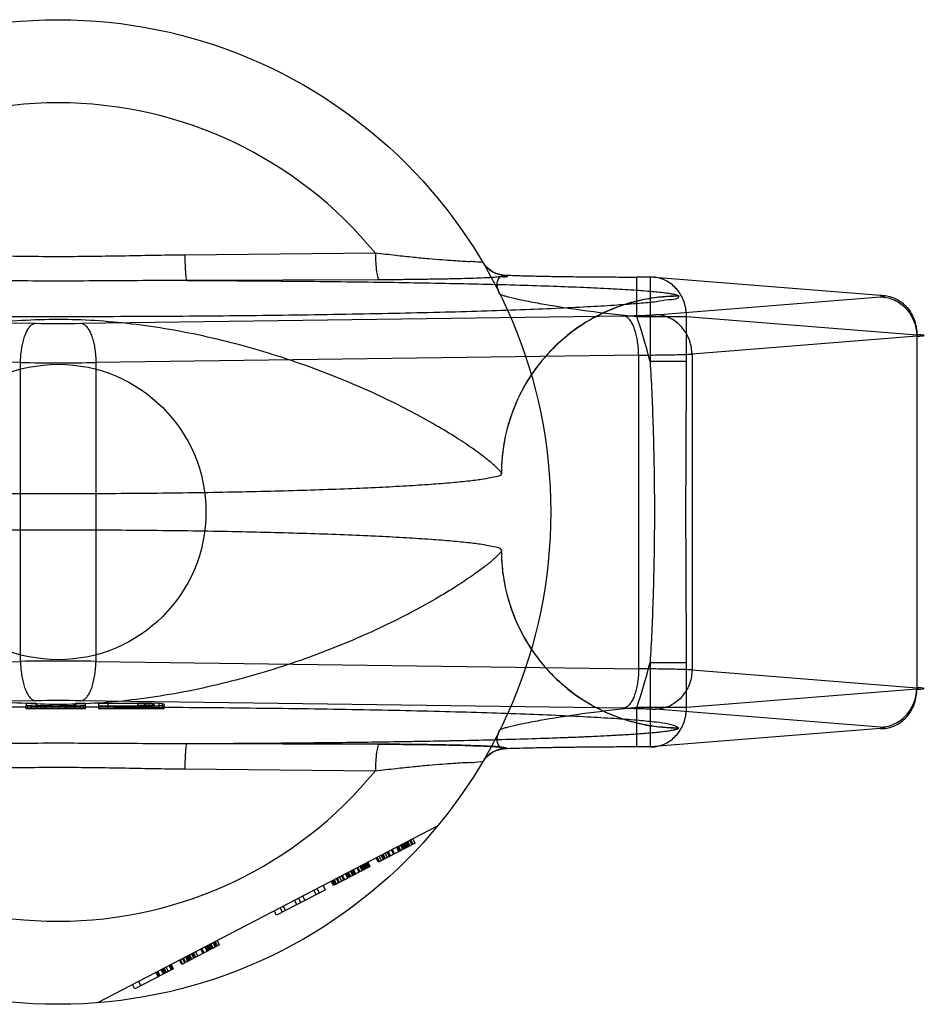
# Model space of a CAD drawing. Header units: millimetres. Extents: x 0 to 420, y 0 to 297.
# Tile 8 of 29: x 151.25 to 152.44, y 128.02 to 129.32. Entities that reach past the tile are written whole.
import ezdxf

# ---------------------------------------------------------------- set-up
doc = ezdxf.new("R2010")
doc.units = ezdxf.units.MM
doc.header["$LTSCALE"] = 23.1
doc.layers.get('0').update_dxf_attribs({"linetype": 'CONTINUOUS'})
doc.layers.add('001-M31079-X02', color=7, linetype='CONTINUOUS')

msp = doc.modelspace()

# ---------------------------------------------------------------- linework, layer by layer
at = {"color": 7, "linetype": 'Continuous'}
msp.add_circle((151.2974, 128.6684), 0.195, dxfattribs=at)
at = {"layer": '001-M31079-X02', "color": 9, "linetype": 'Continuous'}
for p, q in [((151.716, 129.0101), (151.4645, 129.0077)), ((151.7207, 128.975), (151.4672, 128.9741)), ((151.8899, 128.9811), (151.8902, 128.9805)), ((152.0609, 128.9267), (152.0609, 128.9787)), ((152.0785, 128.9786), (152.0609, 128.9786)), ((152.0785, 128.9787), (152.0785, 128.8671)), ((152.3826, 128.9544), (152.0785, 128.9786)), ((152.0858, 128.9288), (152.3826, 128.9524)), ((152.1164, 128.9532), (152.1163, 128.9535)), ((150.5512, 128.9274), (151.2675, 128.9176)), ((151.3272, 128.9176), (152.0436, 128.9274)), ((152.0609, 128.9267), (152.1266, 128.9267)), ((152.1266, 128.9267), (152.4306, 128.9024)), ((152.1266, 128.8671), (152.1266, 128.9267)), ((152.4306, 128.9005), (152.1339, 128.8768)), ((152.4306, 128.9024), (152.4306, 128.4344)), ((151.2476, 128.8656), (150.5313, 128.8754)), ((152.0635, 128.8754), (151.3471, 128.8656)), ((152.0635, 128.4614), (152.0635, 128.8754)), ((152.1339, 128.8768), (152.1339, 128.46)), ((151.2476, 128.4712), (151.2476, 128.8656)), ((151.3471, 128.8656), (151.3471, 128.4712)), ((152.1266, 128.8671), (152.0785, 128.8671)), ((150.5313, 128.4614), (151.2476, 128.4712)), ((151.3471, 128.4712), (152.0635, 128.4614)), ((152.0785, 128.4698), (152.1266, 128.4698)), ((152.0785, 128.4698), (152.0785, 128.3582)), ((152.1266, 128.4102), (152.1266, 128.4698)), ((152.1339, 128.46), (152.4306, 128.4363)), ((152.4306, 128.4344), (152.1266, 128.4102)), ((152.1266, 128.4102), (152.0609, 128.4102)), ((152.0609, 128.3582), (152.0609, 128.4102)), ((151.4645, 128.3292), (151.716, 128.3267))]:
    msp.add_line(p, q, dxfattribs=at)
at = {"layer": '001-M31079-X02', "color": 6, "linetype": 'Continuous'}
for p, q in [((151.8824, 128.7194), (151.8824, 128.7197)), ((151.8824, 128.6172), (151.8824, 128.6175)), ((151.4024, 128.4156), (151.3634, 128.4156)), ((151.3634, 128.4084), (151.3634, 128.4156)), ((151.4024, 128.4084), (151.4024, 128.4161)), ((151.4024, 128.4156), (151.4111, 128.4155)), ((151.4111, 128.4084), (151.4111, 128.4156)), ((151.4111, 128.4155), (151.4176, 128.4154)), ((151.4133, 128.4084), (151.4133, 128.416)), ((151.4176, 128.4084), (151.4176, 128.4155)), ((151.4176, 128.4154), (151.4219, 128.4151)), ((151.4219, 128.4084), (151.4219, 128.4159)), ((151.4219, 128.4151), (151.4241, 128.4147)), ((151.4241, 128.4084), (151.4241, 128.4147)), ((151.4306, 128.4084), (151.4306, 128.4155)), ((151.4349, 128.4084), (151.4349, 128.4152)), ((151.2551, 128.4084), (151.2551, 128.4134)), ((151.3331, 128.4084), (151.2551, 128.4084)), ((151.2573, 128.4084), (151.2573, 128.4129)), ((151.2616, 128.4084), (151.2616, 128.4125)), ((151.2681, 128.4084), (151.2681, 128.4134)), ((151.2703, 128.4084), (151.2703, 128.413)), ((151.2746, 128.4084), (151.2746, 128.4126)), ((151.2789, 128.4084), (151.2789, 128.4121)), ((151.2811, 128.4084), (151.2811, 128.4125)), ((151.2898, 128.4084), (151.2898, 128.4124)), ((151.2984, 128.4084), (151.2984, 128.4125)), ((151.3071, 128.4084), (151.3071, 128.4126)), ((151.3093, 128.4084), (151.3093, 128.4119)), ((151.3136, 128.4084), (151.3136, 128.4127)), ((151.3179, 128.4084), (151.3179, 128.413)), ((151.3201, 128.4084), (151.3201, 128.4134)), ((151.3266, 128.4084), (151.3266, 128.4125)), ((151.3309, 128.4084), (151.3309, 128.4129)), ((151.3331, 128.4134), (151.3331, 128.4084)), ((151.3504, 128.4119), (151.3504, 128.4084)), ((151.4371, 128.4084), (151.3504, 128.4084)), ((151.3634, 128.4124), (151.4024, 128.4124)), ((151.4111, 128.4125), (151.4024, 128.4124)), ((151.4176, 128.4127), (151.4111, 128.4125)), ((151.4219, 128.413), (151.4176, 128.4127)), ((151.4241, 128.4134), (151.4219, 128.413)), ((151.4371, 128.4084), (151.4371, 128.4134)), ((151.7983, 128.2542), (151.3494, 128.0205)), ((151.7589, 128.2264), (151.7559, 128.2321)), ((151.7603, 128.2271), (151.7573, 128.2328)), ((151.7586, 128.2335), (151.7616, 128.2278)), ((151.7643, 128.2292), (151.7613, 128.2349)), ((151.7657, 128.2299), (151.7627, 128.2356)), ((151.7684, 128.2313), (151.7654, 128.237)), ((151.7684, 128.2313), (151.7199, 128.2061)), ((151.7347, 128.2138), (151.7317, 128.2195)), ((151.7361, 128.2145), (151.7331, 128.2202)), ((151.7401, 128.2166), (151.7371, 128.2223)), ((151.7414, 128.2173), (151.7384, 128.223)), ((151.7468, 128.2201), (151.7438, 128.2258)), ((151.7482, 128.2208), (151.7452, 128.2265)), ((151.7495, 128.2215), (151.7465, 128.2272)), ((151.7522, 128.2229), (151.7492, 128.2286)), ((151.7536, 128.2236), (151.7506, 128.2293)), ((151.7549, 128.2243), (151.7519, 128.23)), ((151.7562, 128.225), (151.7532, 128.2307)), ((151.7576, 128.2257), (151.7546, 128.2314)), ((151.7092, 128.2005), (151.7062, 128.2062)), ((151.7199, 128.2061), (151.7169, 128.2118)), ((151.7213, 128.2068), (151.7183, 128.2125)), ((151.724, 128.2082), (151.721, 128.2139)), ((151.7267, 128.2096), (151.7236, 128.2153)), ((151.728, 128.2103), (151.725, 128.216)), ((151.7293, 128.211), (151.7263, 128.2167)), ((151.732, 128.2124), (151.729, 128.2181)), ((151.7092, 128.2005), (151.6607, 128.1752)), ((151.6863, 128.1885), (151.6833, 128.1943)), ((151.6876, 128.1892), (151.6846, 128.195)), ((151.689, 128.1899), (151.686, 128.1957)), ((151.6903, 128.1906), (151.6873, 128.1964)), ((151.6944, 128.1928), (151.6914, 128.1985)), ((151.6957, 128.1935), (151.6927, 128.1992)), ((151.6984, 128.1949), (151.6954, 128.2006)), ((151.6997, 128.1956), (151.6967, 128.2013)), ((151.7011, 128.1963), (151.6981, 128.202)), ((151.7024, 128.197), (151.6994, 128.2027)), ((151.7038, 128.1977), (151.7008, 128.2034)), ((151.7051, 128.1984), (151.7021, 128.2041)), ((151.7065, 128.1991), (151.7035, 128.2048)), ((151.7048, 128.2055), (151.7078, 128.1998)), ((151.6607, 128.1752), (151.6577, 128.181)), ((151.6621, 128.1759), (151.6591, 128.1817)), ((151.6634, 128.1766), (151.6604, 128.1824)), ((151.6648, 128.1773), (151.6618, 128.1831)), ((151.6675, 128.1787), (151.6645, 128.1845)), ((151.6688, 128.1794), (151.6658, 128.1852)), ((151.6715, 128.1808), (151.6685, 128.1866)), ((151.6742, 128.1822), (151.6712, 128.188)), ((151.6755, 128.1829), (151.6725, 128.1887)), ((151.6796, 128.185), (151.6766, 128.1908)), ((151.6809, 128.1857), (151.6779, 128.1915)), ((151.6823, 128.1864), (151.6793, 128.1922)), ((151.6836, 128.1871), (151.6806, 128.1929)), ((151.65, 128.1696), (151.5854, 128.136)), ((151.6379, 128.1633), (151.6349, 128.1691)), ((151.6389, 128.1712), (151.6419, 128.1654)), ((151.65, 128.1696), (151.647, 128.1754)), ((151.6123, 128.15), (151.6093, 128.1558)), ((151.6177, 128.1528), (151.6147, 128.1586)), ((151.6231, 128.1556), (151.6201, 128.1614)), ((151.5854, 128.136), (151.5824, 128.1418)), ((151.5935, 128.1402), (151.5905, 128.146)), ((151.5975, 128.1423), (151.5945, 128.1481)), ((151.5101, 128.0968), (151.5071, 128.1026)), ((151.5101, 128.0968), (151.4603, 128.0709)), ((151.4885, 128.0856), (151.4855, 128.0914)), ((151.4899, 128.0863), (151.4869, 128.0921)), ((151.4939, 128.0884), (151.4909, 128.0942)), ((151.4953, 128.0891), (151.4923, 128.0949)), ((151.4966, 128.0898), (151.4936, 128.0956)), ((151.498, 128.0905), (151.4949, 128.0963)), ((151.4993, 128.0912), (151.4963, 128.097)), ((151.5006, 128.0919), (151.4976, 128.0977)), ((151.502, 128.0926), (151.499, 128.0984)), ((151.5047, 128.094), (151.5017, 128.0998)), ((151.503, 128.1005), (151.506, 128.0947)), ((151.5074, 128.0954), (151.5044, 128.1012)), ((151.4603, 128.0709), (151.4573, 128.0767)), ((151.4616, 128.0716), (151.4586, 128.0774)), ((151.4643, 128.073), (151.4613, 128.0788)), ((151.4657, 128.0737), (151.4627, 128.0795)), ((151.4684, 128.0751), (151.4654, 128.0809)), ((151.4697, 128.0758), (151.4667, 128.0816)), ((151.471, 128.0765), (151.468, 128.0823)), ((151.4724, 128.0772), (151.4694, 128.083)), ((151.4737, 128.0779), (151.4707, 128.0837)), ((151.4764, 128.0793), (151.4734, 128.0851)), ((151.4778, 128.08), (151.4748, 128.0858)), ((151.4791, 128.0807), (151.4761, 128.0865)), ((151.4818, 128.0821), (151.4788, 128.0879)), ((151.4495, 128.0653), (151.3984, 128.0387)), ((151.4361, 128.0583), (151.4331, 128.0641)), ((151.4374, 128.059), (151.4344, 128.0648)), ((151.4388, 128.0597), (151.4358, 128.0655)), ((151.4401, 128.0604), (151.4371, 128.0662)), ((151.4428, 128.0618), (151.4398, 128.0676)), ((151.4468, 128.0639), (151.4438, 128.0697)), ((151.4482, 128.0646), (151.4452, 128.0704)), ((151.4495, 128.0653), (151.4465, 128.0711)), ((151.4263, 128.0606), (151.4293, 128.0548)), ((151.4307, 128.0555), (151.4277, 128.0613)), ((151.432, 128.0562), (151.429, 128.062)), ((151.3984, 128.0387), (151.3954, 128.0444)), ((151.4035, 128.0486), (151.4065, 128.0429))]:
    msp.add_line(p, q, dxfattribs=at)
at = {"layer": '001-M31079-X02', "color": 7, "linetype": 'Continuous'}
for p, q in [((151.2675, 128.4192), (150.5512, 128.4094)), ((151.2551, 128.4162), (151.2681, 128.4162)), ((151.2551, 128.4162), (151.2551, 128.4134)), ((151.2681, 128.4162), (151.2681, 128.4134)), ((151.3201, 128.4162), (151.3331, 128.4162)), ((151.3201, 128.4162), (151.3201, 128.4134)), ((152.0436, 128.4094), (151.3272, 128.4192)), ((151.3331, 128.4162), (151.3331, 128.4134)), ((151.3504, 128.4162), (151.4024, 128.4162)), ((151.3504, 128.4162), (151.3504, 128.4119)), ((151.4133, 128.4161), (151.4024, 128.4162)), ((151.4024, 128.4161), (151.4133, 128.4161)), ((151.4219, 128.4159), (151.4133, 128.4161)), ((151.4133, 128.416), (151.4219, 128.416)), ((151.4306, 128.4155), (151.4219, 128.4159)), ((151.4349, 128.4152), (151.4306, 128.4155)), ((151.4371, 128.4147), (151.4349, 128.4152)), ((151.4371, 128.4147), (151.4371, 128.4134)), ((151.2551, 128.4134), (151.2573, 128.4129)), ((151.2616, 128.4125), (151.2573, 128.4129)), ((151.2703, 128.4122), (151.2616, 128.4125)), ((151.2703, 128.413), (151.2681, 128.4134)), ((151.2746, 128.4127), (151.2703, 128.413)), ((151.2703, 128.4122), (151.2789, 128.412)), ((151.2789, 128.4121), (151.2703, 128.4121)), ((151.2811, 128.4125), (151.2746, 128.4127)), ((151.2746, 128.4126), (151.2811, 128.4126)), ((151.2789, 128.412), (151.2898, 128.4119)), ((151.2898, 128.4119), (151.2789, 128.4119)), ((151.2811, 128.4125), (151.2898, 128.4125)), ((151.2898, 128.4124), (151.2811, 128.4125)), ((151.2898, 128.4124), (151.2984, 128.4124)), ((151.2984, 128.4119), (151.2898, 128.4119)), ((151.3071, 128.4125), (151.2984, 128.4124)), ((151.2984, 128.4125), (151.3071, 128.4125)), ((151.2984, 128.4119), (151.3093, 128.412)), ((151.3093, 128.4119), (151.2984, 128.4119)), ((151.3136, 128.4127), (151.3071, 128.4125)), ((151.3071, 128.4126), (151.3136, 128.4126)), ((151.3093, 128.412), (151.3179, 128.4122)), ((151.3179, 128.4121), (151.3093, 128.4121)), ((151.3179, 128.413), (151.3136, 128.4127)), ((151.3201, 128.4134), (151.3179, 128.413)), ((151.3266, 128.4125), (151.3179, 128.4122)), ((151.3309, 128.4129), (151.3266, 128.4125)), ((151.3309, 128.4129), (151.3331, 128.4134)), ((151.4024, 128.4119), (151.3504, 128.4119)), ((151.4024, 128.4119), (151.4133, 128.412)), ((151.4133, 128.4119), (151.4024, 128.4119)), ((151.4133, 128.412), (151.4219, 128.4122)), ((151.4219, 128.4121), (151.4133, 128.4121)), ((151.4306, 128.4125), (151.4219, 128.4122)), ((151.4349, 128.4129), (151.4306, 128.4125)), ((151.4349, 128.4129), (151.4371, 128.4134)), ((152.3826, 128.3844), (152.0858, 128.408)), ((152.3826, 128.3824), (152.0785, 128.3582)), ((152.1163, 128.3833), (152.1164, 128.3836)), ((152.1164, 128.3833), (152.1164, 128.3836)), ((151.4672, 128.3627), (151.7207, 128.3618)), ((151.7207, 128.3618), (151.4672, 128.3627)), ((151.8902, 128.3563), (151.89, 128.3558)), ((152.0785, 128.3582), (152.0609, 128.3582))]:
    msp.add_line(p, q, dxfattribs=at)
at = {"layer": '001-M31079-X02', "color": 9, "linetype": 'Continuous'}
msp.add_circle((151.2974, 128.6684), 0.65, dxfattribs=at)
for centre, radius, start, end in [((151.2974, 128.6684), 0.5403, 39.2269, 140.7731), ((151.8899, 129.02), 0.039, 210.6953, 270.0461), ((151.8902, 129.0195), 0.039, 210.6418, 270.05), ((151.2974, 128.6684), 0.806, 14.2686, 18.6881), ((151.2974, 131.1878), 2.2704, 269.2467, 270.7533), ((151.2974, 135.1814), 6.3159, 269.54869, 270.45131), ((151.2974, 122.1555), 6.3159, 89.54869, 90.45131), ((151.2974, 128.6684), 0.806, 341.3119, 345.7314), ((151.8899, 128.3168), 0.039, 89.9539, 149.3056), ((151.8902, 128.3174), 0.039, 89.95, 149.359), ((151.2974, 128.6684), 0.5403, 219.2269, 320.7731)]:
    msp.add_arc(centre, radius, start, end, dxfattribs=at)
at = {"layer": '001-M31079-X02', "color": 7, "linetype": 'Continuous'}
for centre, radius, start, end in [((151.2974, 126.1462), 2.2732, 89.2476, 90.7523), ((151.2974, 126.149), 2.2704, 89.2467, 90.7533)]:
    msp.add_arc(centre, radius, start, end, dxfattribs=at)
at = {"layer": '001-M31079-X02', "color": 9, "linetype": 'Continuous'}
for points, knots in [([(151.4645, 129.0077), (151.4366, 129.0074), (151.3809, 129.0062), (151.2974, 129.0051), (151.2139, 129.0062), (151.1582, 129.0074), (151.1303, 129.0077)], [0, 0, 0, 0, 0.250402, 0.5, 0.749597, 1, 1, 1, 1]), ([(151.4645, 129.0077), (151.4645, 129.0035), (151.4646, 128.9974), (151.465, 128.9896), (151.4653, 128.9845), (151.4657, 128.9803), (151.4661, 128.9772), (151.4666, 128.9753), (151.4669, 128.9743), (151.4672, 128.9741)], [0, 0, 0, 0, 0.368459, 0.542, 0.696116, 0.822298, 0.915752, 0.973941, 1, 1, 1, 1]), ([(151.8567, 128.9996), (151.8582, 128.9971), (151.8467, 128.9993), (151.8402, 128.9987), (151.8297, 128.9994), (151.8178, 129.0001), (151.803, 129.0012), (151.7856, 129.0026), (151.7652, 129.0046), (151.7417, 129.0071), (151.7249, 129.0091), (151.716, 129.0101)], [0, 0, 0, 0, 0.062671, 0.115119, 0.184063, 0.270179, 0.374325, 0.497631, 0.641499, 0.807859, 1, 1, 1, 1]), ([(151.716, 129.0101), (151.716, 129.0058), (151.7163, 128.9994), (151.7169, 128.9912), (151.7176, 128.9846), (151.7186, 128.9798), (151.7197, 128.9753), (151.7207, 128.975)], [0, 0, 0, 0, 0.363493, 0.536116, 0.689946, 0.910286, 1, 1, 1, 1]), ([(151.4672, 128.9741), (151.4285, 128.9741), (151.354, 128.9733), (151.2408, 128.9733), (151.1662, 128.9741), (151.1276, 128.9741)], [0, 0, 0, 0, 0.341257, 0.658748, 1, 1, 1, 1]), ([(151.4672, 128.9741), (151.5064, 128.974), (151.5839, 128.9735), (151.6975, 128.9724), (151.8046, 128.9706), (151.8884, 128.9687), (151.9494, 128.9667), (151.9895, 128.9652), (152.0249, 128.9635), (152.0552, 128.9618), (152.0797, 128.9599), (152.0964, 128.9583), (152.1064, 128.9568), (152.1114, 128.9558), (152.1145, 128.9549), (152.1162, 128.9541), (152.1163, 128.9535)], [0, 0, 0, 0, 0.181178, 0.357362, 0.524059, 0.675649, 0.743808, 0.805748, 0.860602, 0.907513, 0.945638, 0.97416, 0.984582, 0.992353, 0.997444, 1, 1, 1, 1]), ([(151.8902, 128.9805), (151.892, 128.9778), (151.8794, 128.9793), (151.8724, 128.9779), (151.8612, 128.9776), (151.8487, 128.977), (151.8333, 128.9765), (151.8156, 128.9761), (151.7954, 128.9757), (151.7726, 128.9754), (151.7475, 128.9751), (151.7299, 128.975), (151.7207, 128.975)], [0, 0, 0, 0, 0.057492, 0.104757, 0.166135, 0.241761, 0.331747, 0.436176, 0.555217, 0.689026, 0.837581, 1, 1, 1, 1]), ([(151.88, 128.9566), (151.8787, 128.9593), (151.8768, 128.9646), (151.8765, 128.9722), (151.879, 128.9781), (151.8841, 128.9812), (151.888, 128.9813), (151.8899, 128.9811)], [0, 0, 0, 0, 0.27099, 0.493102, 0.667777, 0.824098, 1, 1, 1, 1]), ([(151.8899, 128.9811), (151.8964, 128.9808), (151.9101, 128.9804), (151.9318, 128.9799), (151.9554, 128.9794), (151.9806, 128.9791), (152.0069, 128.9788), (152.0338, 128.9787), (152.0518, 128.9786), (152.0609, 128.9786)], [0, 0, 0, 0, 0.11337, 0.240887, 0.380096, 0.528444, 0.683089, 0.841296, 1, 1, 1, 1]), ([(152.1266, 128.9267), (152.1266, 128.9297), (152.1262, 128.9358), (152.1241, 128.9446), (152.1206, 128.9529), (152.1158, 128.9604), (152.1098, 128.9669), (152.1029, 128.9721), (152.0952, 128.9759), (152.087, 128.9782), (152.0813, 128.9787), (152.0785, 128.9786)], [0, 0, 0, 0, 0.115548, 0.230792, 0.344911, 0.457252, 0.568031, 0.677491, 0.785649, 0.893024, 1, 1, 1, 1]), ([(152.1164, 128.9532), (152.1165, 128.9486), (152.1002, 128.949), (152.0857, 128.9453), (152.0618, 128.9436), (152.0334, 128.9412), (151.9985, 128.9392), (151.9581, 128.9372), (151.9124, 128.9353), (151.8618, 128.9336), (151.8066, 128.932), (151.7473, 128.9306), (151.6843, 128.9294), (151.6183, 128.9283), (151.5497, 128.9275), (151.4791, 128.9268), (151.407, 128.9264), (151.334, 128.9262), (151.2608, 128.9262), (151.1878, 128.9264), (151.1157, 128.9268), (151.0451, 128.9275), (150.9764, 128.9283), (150.9104, 128.9294), (150.8475, 128.9306), (150.7882, 128.932), (150.733, 128.9336), (150.6824, 128.9353), (150.6366, 128.9372), (150.5963, 128.9392), (150.5614, 128.9412), (150.533, 128.9436), (150.5091, 128.9453), (150.4946, 128.949), (150.4783, 128.9486), (150.4784, 128.9532)], [0, 0, 0, 0, 0.008547, 0.018621, 0.032539, 0.050201, 0.071472, 0.096183, 0.124137, 0.15511, 0.188853, 0.225095, 0.263544, 0.303893, 0.345816, 0.388976, 0.433028, 0.477618, 0.522387, 0.566976, 0.611028, 0.654189, 0.696112, 0.73646, 0.77491, 0.811152, 0.844894, 0.875867, 0.903821, 0.928532, 0.949803, 0.967465, 0.981383, 0.991457, 1, 1, 1, 1]), ([(151.88, 128.9566), (151.8803, 128.9561), (151.8821, 128.9554), (151.8852, 128.9542), (151.8905, 128.9527), (151.9006, 128.9502), (151.9168, 128.9468), (151.9498, 128.9407), (151.9984, 128.9334), (152.0392, 128.9288), (152.0609, 128.9267)], [0, 0, 0, 0, 0.009066, 0.028397, 0.057799, 0.096568, 0.198871, 0.328446, 0.644515, 1, 1, 1, 1]), ([(152.1164, 128.9532), (152.107, 128.9532), (152.0882, 128.9521), (152.0606, 128.9471), (152.0342, 128.9389), (152.009, 128.9278), (151.9854, 128.9138), (151.9633, 128.897), (151.9432, 128.8775), (151.9253, 128.8554), (151.9101, 128.8311), (151.8979, 128.8049), (151.8889, 128.7771), (151.8835, 128.7484), (151.8823, 128.7289), (151.8823, 128.7194)], [0, 0, 0, 0, 0.0763, 0.153503, 0.228562, 0.30215, 0.377279, 0.452453, 0.528555, 0.605385, 0.683975, 0.761952, 0.841026, 0.921748, 1, 1, 1, 1]), ([(152.1163, 128.9535), (152.1022, 128.9535), (152.0729, 128.9508), (152.0295, 128.9384), (151.9876, 128.9169), (151.9502, 128.8866), (151.9196, 128.8492), (151.8978, 128.8073), (151.8851, 128.7635), (151.8824, 128.734), (151.8824, 128.7197)], [0, 0, 0, 0, 0.115883, 0.238876, 0.367183, 0.498434, 0.629909, 0.758865, 0.88286, 1, 1, 1, 1]), ([(152.3826, 128.9544), (152.3854, 128.9545), (152.391, 128.954), (152.3992, 128.9517), (152.4069, 128.9479), (152.4139, 128.9427), (152.4198, 128.9362), (152.4246, 128.9287), (152.4281, 128.9204), (152.4302, 128.9116), (152.4306, 128.9055), (152.4306, 128.9024)], [0, 0, 0, 0, 0.107071, 0.214436, 0.322617, 0.432029, 0.542926, 0.655374, 0.769251, 0.884267, 1, 1, 1, 1]), ([(152.3826, 128.9524), (152.3845, 128.9526), (152.392, 128.953), (152.3845, 128.9543), (152.3826, 128.9544)], [0, 0, 0, 0, 0.497013, 1, 1, 1, 1]), ([(152.3826, 128.9524), (152.3853, 128.9524), (152.3909, 128.9518), (152.399, 128.9494), (152.4066, 128.9455), (152.4134, 128.9402), (152.4194, 128.9338), (152.4242, 128.9264), (152.4278, 128.9182), (152.43, 128.9095), (152.4306, 128.9035), (152.4306, 128.9005)], [0, 0, 0, 0, 0.106484, 0.213746, 0.322191, 0.432075, 0.543475, 0.656289, 0.770256, 0.884983, 1, 1, 1, 1]), ([(151.8824, 128.7197), (151.882, 128.7211), (151.8785, 128.7247), (151.8719, 128.7313), (151.86, 128.7408), (151.8435, 128.753), (151.8217, 128.7675), (151.7946, 128.7839), (151.7625, 128.8016), (151.7256, 128.8201), (151.6846, 128.8385), (151.6401, 128.8563), (151.5931, 128.8727), (151.5444, 128.8874), (151.4947, 128.8998), (151.4446, 128.9098), (151.3949, 128.917), (151.3458, 128.9215), (151.2974, 128.923), (151.2489, 128.9215), (151.1999, 128.917), (151.1501, 128.9098), (151.1001, 128.8998), (151.0504, 128.8874), (151.0016, 128.8727), (150.9546, 128.8563), (150.9102, 128.8385), (150.8692, 128.8201), (150.8323, 128.8016), (150.8002, 128.7839), (150.7731, 128.7675), (150.7513, 128.753), (150.7347, 128.7408), (150.7229, 128.7313), (150.7162, 128.7247), (150.7128, 128.7211), (150.7124, 128.7197)], [0, 0, 0, 0, 0.003555, 0.011107, 0.022959, 0.039262, 0.060042, 0.085221, 0.114497, 0.147384, 0.18326, 0.221413, 0.261105, 0.301644, 0.342428, 0.382958, 0.422872, 0.461919, 0.5, 0.538082, 0.577129, 0.617043, 0.657573, 0.698356, 0.738896, 0.778588, 0.81674, 0.852617, 0.885504, 0.914779, 0.939958, 0.960738, 0.977042, 0.988893, 0.996445, 1, 1, 1, 1]), ([(152.0436, 128.9274), (152.0472, 128.9275), (152.0542, 128.9276), (152.064, 128.9278), (152.0726, 128.9281), (152.0798, 128.9284), (152.084, 128.9287), (152.0858, 128.9288)], [0, 0, 0, 0, 0.25668, 0.492149, 0.698248, 0.869187, 1, 1, 1, 1]), ([(152.0635, 128.8754), (152.0635, 128.8784), (152.0632, 128.8842), (152.0623, 128.8928), (152.0608, 128.9008), (152.0588, 128.9081), (152.0565, 128.9145), (152.0537, 128.9198), (152.05, 128.9247), (152.0461, 128.9272), (152.0436, 128.9274)], [0, 0, 0, 0, 0.151032, 0.298424, 0.438578, 0.568223, 0.684619, 0.785821, 0.871102, 1, 1, 1, 1]), ([(152.1339, 128.8768), (152.1338, 128.8798), (152.1333, 128.8858), (152.1311, 128.8943), (152.1277, 128.9023), (152.123, 128.9096), (152.1172, 128.9161), (152.1104, 128.9215), (152.1027, 128.9256), (152.0944, 128.9281), (152.0887, 128.9288), (152.0858, 128.9288)], [0, 0, 0, 0, 0.114278, 0.227862, 0.337251, 0.447769, 0.558103, 0.669208, 0.779366, 0.89094, 1, 1, 1, 1]), ([(151.2476, 128.8656), (151.2477, 128.8686), (151.2479, 128.8744), (151.2489, 128.883), (151.2504, 128.891), (151.2523, 128.8983), (151.2547, 128.9047), (151.2575, 128.91), (151.2611, 128.9149), (151.265, 128.9174), (151.2675, 128.9176)], [0, 0, 0, 0, 0.151033, 0.298425, 0.438578, 0.568224, 0.68462, 0.785822, 0.871103, 1, 1, 1, 1]), ([(151.3272, 128.9176), (151.3298, 128.9174), (151.3336, 128.9149), (151.3373, 128.91), (151.3401, 128.9047), (151.3425, 128.8983), (151.3444, 128.891), (151.3459, 128.883), (151.3468, 128.8744), (151.3471, 128.8686), (151.3471, 128.8656)], [0, 0, 0, 0, 0.128894, 0.214175, 0.315377, 0.431774, 0.561419, 0.701574, 0.848967, 1, 1, 1, 1]), ([(152.4306, 128.9005), (152.4324, 128.9006), (152.4349, 128.9006), (152.443, 128.9015), (152.4349, 128.9023), (152.4324, 128.9024), (152.4306, 128.9024)], [0, 0, 0, 0, 0.275041, 0.500002, 0.725097, 1, 1, 1, 1]), ([(152.0635, 128.8754), (152.0686, 128.8755), (152.0784, 128.8756), (152.0925, 128.8758), (152.1052, 128.876), (152.1163, 128.8762), (152.1257, 128.8765), (152.1314, 128.8767), (152.1339, 128.8768)], [0, 0, 0, 0, 0.216747, 0.417772, 0.599472, 0.758798, 0.893087, 1, 1, 1, 1]), ([(152.0785, 128.8671), (152.0802, 128.84), (152.0826, 128.7867), (152.0843, 128.7075), (152.0843, 128.6293), (152.0826, 128.5501), (152.0802, 128.4968), (152.0785, 128.4698)], [0, 0, 0, 0, 0.204736, 0.40264, 0.597353, 0.795252, 1, 1, 1, 1]), ([(152.1266, 128.4698), (152.1266, 128.5029), (152.1262, 128.5691), (152.1258, 128.6684), (152.1262, 128.7677), (152.1266, 128.8339), (152.1266, 128.8671)], [0, 0, 0, 0, 0.250466, 0.5, 0.749534, 1, 1, 1, 1]), ([(151.8824, 128.6172), (151.882, 128.6157), (151.8785, 128.6122), (151.8719, 128.6055), (151.86, 128.596), (151.8435, 128.5839), (151.8217, 128.5693), (151.7946, 128.5529), (151.7625, 128.5352), (151.7256, 128.5167), (151.6846, 128.4983), (151.6401, 128.4805), (151.5932, 128.4641), (151.5444, 128.4494), (151.4947, 128.437), (151.4447, 128.427), (151.3949, 128.4198), (151.3459, 128.4154), (151.2974, 128.4138), (151.2489, 128.4154), (151.1999, 128.4198), (151.1501, 128.427), (151.1001, 128.437), (151.0504, 128.4494), (151.0016, 128.4641), (150.9546, 128.4805), (150.9102, 128.4983), (150.8692, 128.5167), (150.8323, 128.5352), (150.8002, 128.5529), (150.7731, 128.5693), (150.7513, 128.5839), (150.7347, 128.596), (150.7229, 128.6055), (150.7162, 128.6122), (150.7128, 128.6157), (150.7124, 128.6172)], [0, 0, 0, 0, 0.003556, 0.01111, 0.022961, 0.039265, 0.060043, 0.08522, 0.114493, 0.147377, 0.183251, 0.221401, 0.261091, 0.301628, 0.342411, 0.38294, 0.422856, 0.461909, 0.5, 0.538091, 0.577144, 0.61706, 0.657589, 0.698372, 0.738909, 0.7786, 0.816749, 0.852623, 0.885507, 0.91478, 0.939957, 0.960735, 0.977039, 0.98889, 0.996444, 1, 1, 1, 1]), ([(151.8823, 128.6175), (151.8823, 128.6081), (151.8834, 128.5894), (151.8885, 128.5618), (151.8967, 128.5353), (151.9078, 128.5102), (151.9218, 128.4866), (151.9386, 128.4645), (151.9581, 128.4444), (151.9802, 128.4265), (152.0045, 128.4113), (152.0308, 128.3991), (152.0586, 128.3902), (152.0873, 128.3848), (152.1068, 128.3836), (152.1164, 128.3836)], [0, 0, 0, 0, 0.076158, 0.153158, 0.228334, 0.301941, 0.37695, 0.452289, 0.528431, 0.605124, 0.6839, 0.761958, 0.840937, 0.921804, 1, 1, 1, 1]), ([(151.8824, 128.6172), (151.8824, 128.6028), (151.8851, 128.5733), (151.8978, 128.5296), (151.9196, 128.4876), (151.9502, 128.4502), (151.9876, 128.42), (152.0295, 128.3984), (152.0729, 128.386), (152.1022, 128.3833), (152.1163, 128.3833)], [0, 0, 0, 0, 0.11714, 0.241135, 0.370091, 0.501566, 0.632817, 0.761124, 0.884117, 1, 1, 1, 1]), ([(151.2476, 128.4712), (151.2477, 128.4682), (151.2479, 128.4624), (151.2489, 128.4538), (151.2504, 128.4458), (151.2523, 128.4385), (151.2547, 128.4321), (151.2575, 128.4269), (151.2611, 128.4219), (151.265, 128.4194), (151.2675, 128.4192)], [0, 0, 0, 0, 0.151031, 0.298423, 0.438576, 0.568221, 0.684617, 0.78582, 0.871101, 1, 1, 1, 1]), ([(151.3272, 128.4192), (151.3297, 128.4194), (151.3335, 128.4219), (151.3371, 128.4266), (151.3399, 128.4317), (151.3423, 128.438), (151.3443, 128.4452), (151.3458, 128.4534), (151.3468, 128.4621), (151.3471, 128.4682), (151.3471, 128.4712)], [0, 0, 0, 0, 0.127702, 0.209059, 0.307139, 0.421146, 0.551045, 0.692572, 0.84545, 1, 1, 1, 1]), ([(152.0635, 128.4614), (152.0635, 128.4584), (152.0632, 128.4526), (152.0623, 128.4441), (152.0608, 128.436), (152.0588, 128.4287), (152.0565, 128.4223), (152.0537, 128.4171), (152.05, 128.4122), (152.0461, 128.4096), (152.0436, 128.4094)], [0, 0, 0, 0, 0.151031, 0.298423, 0.438576, 0.568221, 0.684617, 0.78582, 0.871101, 1, 1, 1, 1]), ([(152.1339, 128.46), (152.1314, 128.4601), (152.1257, 128.4603), (152.1163, 128.4606), (152.1052, 128.4608), (152.0925, 128.4611), (152.0784, 128.4612), (152.0686, 128.4613), (152.0635, 128.4614)], [0, 0, 0, 0, 0.106969, 0.24139, 0.400755, 0.582395, 0.783355, 1, 1, 1, 1]), ([(152.1339, 128.46), (152.1338, 128.457), (152.1333, 128.451), (152.1311, 128.4423), (152.1275, 128.4341), (152.1226, 128.4267), (152.1167, 128.4203), (152.1098, 128.415), (152.1023, 128.4111), (152.0942, 128.4087), (152.0886, 128.4081), (152.0858, 128.408)], [0, 0, 0, 0, 0.115018, 0.229746, 0.343713, 0.456528, 0.567928, 0.677812, 0.786256, 0.893517, 1, 1, 1, 1]), ([(152.3826, 128.3844), (152.3853, 128.3844), (152.3909, 128.385), (152.399, 128.3875), (152.4066, 128.3914), (152.4134, 128.3966), (152.4194, 128.403), (152.4242, 128.4105), (152.4278, 128.4186), (152.43, 128.4274), (152.4306, 128.4334), (152.4306, 128.4363)], [0, 0, 0, 0, 0.106478, 0.213739, 0.322185, 0.432069, 0.54347, 0.656285, 0.770253, 0.884982, 1, 1, 1, 1]), ([(152.3826, 128.3824), (152.3854, 128.3824), (152.391, 128.3828), (152.399, 128.3851), (152.4065, 128.3887), (152.4134, 128.3937), (152.4194, 128.4), (152.4243, 128.4075), (152.428, 128.4159), (152.4302, 128.425), (152.4306, 128.4313), (152.4306, 128.4344)], [0, 0, 0, 0, 0.106359, 0.212591, 0.316219, 0.423151, 0.53269, 0.646153, 0.761699, 0.881375, 1, 1, 1, 1]), ([(152.4306, 128.4344), (152.4324, 128.4345), (152.4349, 128.4345), (152.443, 128.4354), (152.4349, 128.4362), (152.4324, 128.4363), (152.4306, 128.4363)], [0, 0, 0, 0, 0.275041, 0.500002, 0.725097, 1, 1, 1, 1]), ([(152.0609, 128.4102), (152.0392, 128.408), (151.9984, 128.4034), (151.9498, 128.3961), (151.9168, 128.39), (151.9006, 128.3866), (151.8905, 128.3841), (151.8852, 128.3827), (151.8821, 128.3814), (151.8803, 128.3807), (151.88, 128.3802)], [0, 0, 0, 0, 0.355483, 0.671552, 0.801128, 0.903432, 0.942201, 0.971603, 0.990934, 1, 1, 1, 1]), ([(152.0785, 128.3582), (152.0813, 128.3581), (152.0869, 128.3586), (152.0951, 128.3609), (152.1029, 128.3647), (152.1098, 128.3699), (152.1158, 128.3764), (152.1206, 128.3839), (152.1241, 128.3922), (152.1262, 128.401), (152.1266, 128.4071), (152.1266, 128.4102)], [0, 0, 0, 0, 0.105867, 0.213506, 0.322247, 0.431686, 0.542546, 0.655169, 0.769173, 0.884293, 1, 1, 1, 1]), ([(151.8899, 128.3558), (151.888, 128.3555), (151.8841, 128.3556), (151.879, 128.3587), (151.8765, 128.3647), (151.8768, 128.3723), (151.8787, 128.3775), (151.88, 128.3802)], [0, 0, 0, 0, 0.175939, 0.33226, 0.506926, 0.729017, 1, 1, 1, 1]), ([(151.1276, 128.3627), (151.1663, 128.3627), (151.2408, 128.3635), (151.354, 128.3635), (151.4285, 128.3627), (151.4672, 128.3627)], [0, 0, 0, 0, 0.341795, 0.658236, 1, 1, 1, 1]), ([(151.4672, 128.3627), (151.4669, 128.3626), (151.4666, 128.3615), (151.4661, 128.3597), (151.4657, 128.3565), (151.4653, 128.3523), (151.465, 128.3472), (151.4646, 128.3394), (151.4645, 128.3333), (151.4645, 128.3292)], [0, 0, 0, 0, 0.026059, 0.084248, 0.177702, 0.303884, 0.458, 0.631541, 1, 1, 1, 1]), ([(151.7207, 128.3618), (151.7197, 128.3616), (151.7186, 128.3571), (151.7176, 128.3522), (151.7169, 128.3456), (151.7163, 128.3375), (151.716, 128.331), (151.716, 128.3267)], [0, 0, 0, 0, 0.089714, 0.310054, 0.463883, 0.636507, 1, 1, 1, 1]), ([(151.716, 128.3267), (151.725, 128.3277), (151.7417, 128.3298), (151.7653, 128.3322), (151.7856, 128.3342), (151.803, 128.3356), (151.8178, 128.3368), (151.8297, 128.3374), (151.8403, 128.3381), (151.8467, 128.3375), (151.8582, 128.3398), (151.8567, 128.3372)], [0, 0, 0, 0, 0.192204, 0.358612, 0.502485, 0.62578, 0.729917, 0.816021, 0.88495, 0.937387, 1, 1, 1, 1]), ([(151.1303, 128.3292), (151.1582, 128.3294), (151.2139, 128.3307), (151.2974, 128.3318), (151.3809, 128.3307), (151.4366, 128.3294), (151.4645, 128.3292)], [0, 0, 0, 0, 0.250402, 0.5, 0.749597, 1, 1, 1, 1])]:
    msp.add_open_spline(points, degree=3, knots=knots, dxfattribs=at)
at = {"layer": '001-M31079-X02', "color": 6, "linetype": 'Continuous'}
for points, knots in [([(151.8824, 128.7194), (151.8824, 128.7154), (151.8698, 128.7143), (151.8577, 128.7112), (151.8386, 128.7091), (151.8158, 128.7067), (151.7879, 128.7046), (151.7557, 128.7025), (151.7194, 128.7006), (151.6792, 128.6988), (151.6356, 128.6973), (151.5889, 128.6959), (151.5395, 128.6947), (151.488, 128.6938), (151.4348, 128.693), (151.3803, 128.6926), (151.3251, 128.6923), (151.2697, 128.6923), (151.2144, 128.6926), (151.16, 128.693), (151.1067, 128.6938), (151.0552, 128.6947), (151.0059, 128.6959), (150.9592, 128.6973), (150.9156, 128.6988), (150.8754, 128.7006), (150.839, 128.7025), (150.8068, 128.7046), (150.7789, 128.7067), (150.7562, 128.7091), (150.7371, 128.7112), (150.725, 128.7143), (150.7124, 128.7154), (150.7124, 128.7194)], [0, 0, 0, 0, 0.010015, 0.021409, 0.037072, 0.05689, 0.080695, 0.108276, 0.139387, 0.173749, 0.211051, 0.250956, 0.293105, 0.337118, 0.382597, 0.429133, 0.476308, 0.523695, 0.570869, 0.617406, 0.662885, 0.706897, 0.749046, 0.788951, 0.826253, 0.860614, 0.891725, 0.919306, 0.94311, 0.962928, 0.978592, 0.989985, 1, 1, 1, 1]), ([(151.8824, 128.6175), (151.8824, 128.6214), (151.8698, 128.6225), (151.8577, 128.6256), (151.8386, 128.6277), (151.8158, 128.6301), (151.7879, 128.6323), (151.7557, 128.6343), (151.7194, 128.6362), (151.6792, 128.638), (151.6356, 128.6396), (151.5889, 128.6409), (151.5395, 128.6421), (151.488, 128.6431), (151.4348, 128.6438), (151.3803, 128.6443), (151.3251, 128.6445), (151.2697, 128.6445), (151.2144, 128.6443), (151.16, 128.6438), (151.1067, 128.6431), (151.0552, 128.6421), (151.0059, 128.6409), (150.9592, 128.6396), (150.9156, 128.638), (150.8754, 128.6362), (150.839, 128.6343), (150.8068, 128.6323), (150.779, 128.6301), (150.7562, 128.6277), (150.7371, 128.6256), (150.725, 128.6225), (150.7124, 128.6214), (150.7124, 128.6175)], [0, 0, 0, 0, 0.010015, 0.021409, 0.037073, 0.056891, 0.080696, 0.108277, 0.139389, 0.17375, 0.211052, 0.250957, 0.293106, 0.337118, 0.382597, 0.429133, 0.476307, 0.523694, 0.570868, 0.617404, 0.662883, 0.706895, 0.749044, 0.788949, 0.826251, 0.860612, 0.891723, 0.919305, 0.943109, 0.962927, 0.978591, 0.989985, 1, 1, 1, 1])]:
    msp.add_open_spline(points, degree=3, knots=knots, dxfattribs=at)
at = {"layer": '001-M31079-X02', "color": 7, "linetype": 'Continuous'}
for points, knots in [([(152.1164, 128.3836), (152.1122, 128.3859), (152.1025, 128.3891), (152.0847, 128.391), (152.0621, 128.3934), (152.0333, 128.3955), (151.9985, 128.3976), (151.9581, 128.3996), (151.9124, 128.4015), (151.8618, 128.4032), (151.8066, 128.4048), (151.7473, 128.4062), (151.6844, 128.4075), (151.6184, 128.4085), (151.5498, 128.4093), (151.4791, 128.41), (151.407, 128.4104), (151.3341, 128.4106), (151.2608, 128.4106), (151.1878, 128.4104), (151.1157, 128.41), (151.0451, 128.4093), (150.9765, 128.4085), (150.9105, 128.4075), (150.8475, 128.4062), (150.7882, 128.4048), (150.733, 128.4032), (150.6824, 128.4015), (150.6367, 128.3996), (150.5963, 128.3976), (150.5615, 128.3955), (150.5327, 128.3934), (150.51, 128.391), (150.4922, 128.3891), (150.4826, 128.3859), (150.4784, 128.3836)], [0, 0, 0, 0, 0.008547, 0.01862, 0.032536, 0.050196, 0.071465, 0.096173, 0.124124, 0.155094, 0.188834, 0.225073, 0.26352, 0.303866, 0.345788, 0.388947, 0.432998, 0.477587, 0.522356, 0.566946, 0.610999, 0.654161, 0.696085, 0.736435, 0.774887, 0.81113, 0.844876, 0.87585, 0.903806, 0.928519, 0.949791, 0.967455, 0.981375, 0.991451, 1, 1, 1, 1]), ([(152.1164, 128.3836), (152.1122, 128.3859), (152.1025, 128.3891), (152.0847, 128.391), (152.0621, 128.3934), (152.0333, 128.3955), (151.9985, 128.3976), (151.9581, 128.3996), (151.9124, 128.4015), (151.8618, 128.4032), (151.8066, 128.4048), (151.7473, 128.4062), (151.6843, 128.4075), (151.6183, 128.4085), (151.5497, 128.4093), (151.4791, 128.41), (151.407, 128.4104), (151.334, 128.4106), (151.2608, 128.4106), (151.1878, 128.4104), (151.1157, 128.41), (151.0451, 128.4093), (150.9764, 128.4085), (150.9104, 128.4075), (150.8475, 128.4062), (150.7882, 128.4048), (150.733, 128.4032), (150.6824, 128.4015), (150.6366, 128.3996), (150.5962, 128.3976), (150.5615, 128.3955), (150.5327, 128.3934), (150.51, 128.391), (150.4922, 128.3891), (150.4826, 128.3859), (150.4784, 128.3836)], [0, 0, 0, 0, 0.008547, 0.018621, 0.032539, 0.050201, 0.071472, 0.096183, 0.124137, 0.15511, 0.188853, 0.225095, 0.263544, 0.303893, 0.345816, 0.388976, 0.433028, 0.477618, 0.522387, 0.566977, 0.611029, 0.654189, 0.696112, 0.73646, 0.77491, 0.811152, 0.844895, 0.875868, 0.903822, 0.928532, 0.949803, 0.967465, 0.981383, 0.991458, 1, 1, 1, 1]), ([(152.0436, 128.4094), (152.0472, 128.4094), (152.0542, 128.4092), (152.064, 128.409), (152.0726, 128.4087), (152.0798, 128.4084), (152.084, 128.4082), (152.0858, 128.408)], [0, 0, 0, 0, 0.25668, 0.492149, 0.698248, 0.869187, 1, 1, 1, 1]), ([(151.4672, 128.3627), (151.5064, 128.3628), (151.5839, 128.3633), (151.6975, 128.3645), (151.8046, 128.3662), (151.8884, 128.3682), (151.9494, 128.3701), (151.9895, 128.3716), (152.0249, 128.3733), (152.0552, 128.375), (152.0797, 128.3769), (152.0964, 128.3786), (152.1064, 128.38), (152.1114, 128.381), (152.1145, 128.3819), (152.1162, 128.3828), (152.1163, 128.3833)], [0, 0, 0, 0, 0.181178, 0.357362, 0.524059, 0.675649, 0.743808, 0.805748, 0.860602, 0.907513, 0.945638, 0.97416, 0.984582, 0.992353, 0.997444, 1, 1, 1, 1]), ([(151.4672, 128.3627), (151.4945, 128.3628), (151.5461, 128.3631), (151.62, 128.3636), (151.687, 128.3644), (151.7485, 128.3653), (151.8053, 128.3663), (151.8575, 128.3674), (151.9052, 128.3687), (151.9483, 128.3701), (151.9867, 128.3715), (152.0202, 128.3731), (152.0487, 128.3747), (152.0721, 128.3762), (152.0904, 128.378), (152.1048, 128.3794), (152.1128, 128.3817), (152.1164, 128.3833)], [0, 0, 0, 0, 0.126098, 0.238345, 0.340756, 0.435218, 0.522469, 0.602811, 0.676237, 0.74264, 0.801739, 0.853351, 0.897282, 0.933498, 0.961805, 0.982192, 1, 1, 1, 1]), ([(152.3826, 128.3844), (152.3845, 128.3842), (152.392, 128.3838), (152.3845, 128.3826), (152.3826, 128.3824)], [0, 0, 0, 0, 0.497044, 1, 1, 1, 1]), ([(152.3826, 128.3844), (152.3845, 128.3842), (152.392, 128.3838), (152.3845, 128.3826), (152.3826, 128.3824)], [0, 0, 0, 0, 0.497013, 1, 1, 1, 1]), ([(151.7207, 128.3618), (151.7299, 128.3618), (151.7476, 128.3617), (151.7727, 128.3614), (151.7954, 128.3611), (151.8155, 128.3607), (151.8332, 128.3603), (151.8485, 128.3598), (151.8613, 128.3593), (151.8717, 128.3588), (151.8797, 128.3582), (151.8857, 128.3578), (151.8889, 128.3569), (151.8902, 128.3563)], [0, 0, 0, 0, 0.163413, 0.311552, 0.444773, 0.5634, 0.667562, 0.75738, 0.83297, 0.894397, 0.94172, 0.975, 1, 1, 1, 1]), ([(151.8902, 128.3563), (151.8871, 128.3573), (151.8812, 128.3582), (151.8718, 128.3588), (151.8614, 128.3593), (151.8486, 128.3598), (151.8333, 128.3603), (151.8156, 128.3607), (151.7954, 128.3611), (151.7726, 128.3614), (151.7475, 128.3617), (151.7299, 128.3618), (151.7207, 128.3618)], [0, 0, 0, 0, 0.057492, 0.104757, 0.166135, 0.241761, 0.331747, 0.436177, 0.555217, 0.689027, 0.837582, 1, 1, 1, 1]), ([(152.0609, 128.3582), (152.053, 128.3582), (152.0371, 128.3582), (152.0135, 128.358), (151.9902, 128.3578), (151.9676, 128.3576), (151.946, 128.3572), (151.9258, 128.3568), (151.9072, 128.3563), (151.8954, 128.356), (151.8899, 128.3558)], [0, 0, 0, 0, 0.13907, 0.278026, 0.414814, 0.547507, 0.674317, 0.793298, 0.902292, 1, 1, 1, 1])]:
    msp.add_open_spline(points, degree=3, knots=knots, dxfattribs=at)

doc.saveas('drawing.dxf')
